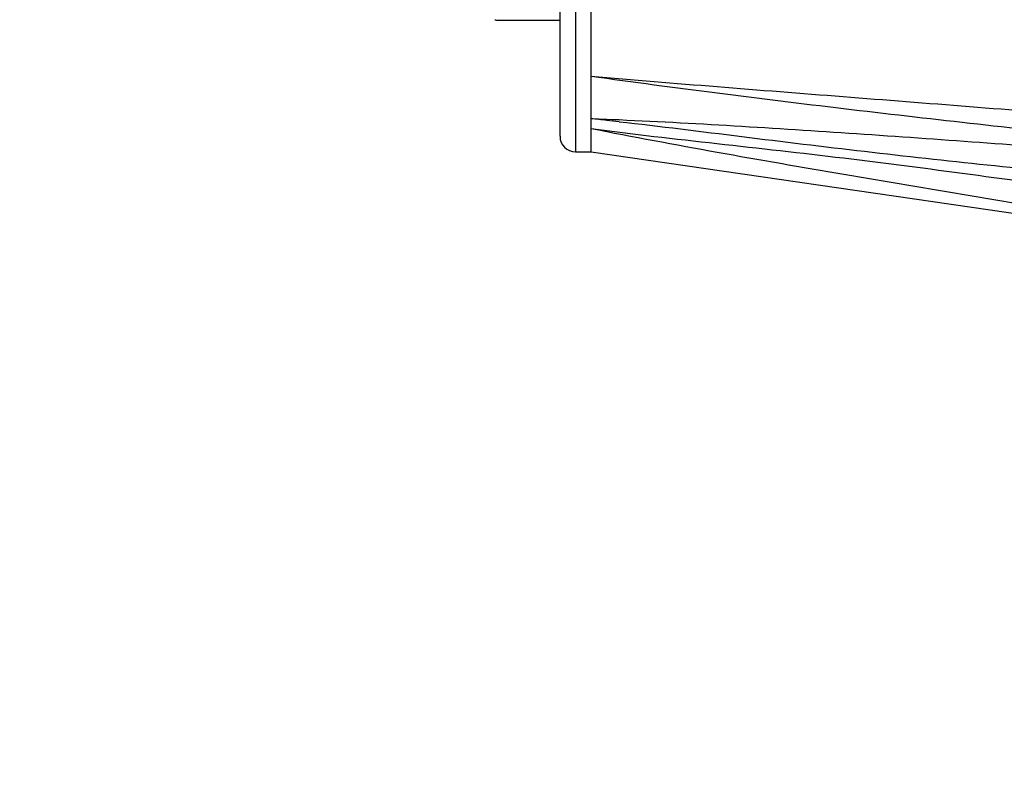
# Model space of a CAD drawing. Header units: millimetres. Extents: x 28 to 5852, y 59 to 4130.
# Tile 19 of 30: x 4226 to 4289, y 1199 to 1249. Entities that reach past the tile are written whole.
import ezdxf

# ---------------------------------------------------------------- set-up
doc = ezdxf.new("R2010")
doc.units = ezdxf.units.MM
for name, color, linetype in [('CABLE_PBL189', 7, 'Continuous'), ('COVER_J_ABL186', 7, 'Continuous'), ('COVER_J_PBL188', 7, 'Continuous'), ('오른쪽_16_VBL184', 7, 'Continuous')]:
    doc.layers.add(name, color=color, linetype=linetype)

# ---------------------------------------------------------------- blocks, each defined once
blk = doc.blocks.new('COVER_J_PBL188', base_point=(1190.043, 844.495))
at = {"layer": 'COVER_J_PBL188', "color": 2}
for p, q in [((1157.443, 885.495), (1157.443, 812.995)), ((1159.454, 815.086), (1158.443, 815.131)), ((1160.252, 815.041), (1158.443, 815.131)), ((1160.251, 815.049), (1159.454, 815.086))]:
    blk.add_line(p, q, dxfattribs=at)
at = {"layer": 'COVER_J_PBL188', "color": 7}
for p, q in [((1156.443, 813.995), (1156.443, 884.495)), ((1158.443, 812.995), (1158.443, 852.808)), ((1157.443, 812.995), (1158.443, 812.995)), ((1158.443, 812.995), (1223.643, 803.495))]:
    blk.add_line(p, q, dxfattribs=at)
at = {"layer": 'COVER_J_PBL188', "color": 2}
for centre, radius, start, end in [((1139.535, 628.213), 187.872, 83.91158, 84.22363), ((1136.714, 601.716), 214.519, 83.70063, 83.91302)]:
    blk.add_arc(centre, radius, start, end, dxfattribs=at)
at = {"layer": 'COVER_J_PBL188', "color": 7}
blk.add_arc((1157.443, 813.995), 1, 180, 270, dxfattribs=at)
blk.add_open_spline([(1158.443, 817.881), (1163.862, 817.41), (1174.72, 816.559), (1196.461, 814.86), (1212.771, 813.457), (1223.643, 812.473)], degree=3, knots=[0, 0, 0, 0, 0.249401, 0.499405, 1, 1, 1, 1], dxfattribs=at)
at = {"layer": 'COVER_J_PBL188', "color": 2}
for points, knots in [([(1158.443, 817.881), (1163.868, 817.123), (1174.731, 815.756), (1196.468, 813.32), (1212.776, 811.624), (1223.643, 810.495)], [0, 0, 0, 0, 0.250415, 0.500515, 1, 1, 1, 1]), ([(1158.443, 814.504), (1161.145, 814.129), (1166.581, 813.533), (1174.744, 812.619), (1182.909, 811.561), (1193.787, 810.046), (1207.366, 808.021), (1218.219, 806.339), (1223.643, 805.489)], [0, 0, 0, 0, 0.12429, 0.24922, 0.374337, 0.499487, 0.749767, 1, 1, 1, 1]), ([(1158.443, 814.504), (1163.866, 813.439), (1174.735, 811.519), (1196.481, 807.921), (1212.782, 805.268), (1223.643, 803.495)], [0, 0, 0, 0, 0.250708, 0.500716, 1, 1, 1, 1]), ([(1223.643, 810.495), (1213.07, 811.32), (1197.217, 812.568), (1176.091, 814.152), (1165.53, 814.802), (1160.251, 815.049)], [0, 0, 0, 0, 0.500613, 0.750582, 1, 1, 1, 1]), ([(1160.252, 814.939), (1162.896, 814.647), (1168.17, 813.977), (1176.08, 813.01), (1183.995, 812.144), (1194.553, 811.079), (1207.762, 809.863), (1218.335, 808.95), (1223.623, 808.504)], [0, 0, 0, 0, 0.125281, 0.250347, 0.375303, 0.500232, 0.750098, 1, 1, 1, 1])]:
    blk.add_open_spline(points, degree=3, knots=knots, dxfattribs=at)
blk = doc.blocks.new('CABLE_PBL189', base_point=(1141.043, 835.995))
at = {"layer": 'CABLE_PBL189', "color": 7}
blk.add_line((1152.343, 821.495), (1156.443, 821.495), dxfattribs=at)
blk.add_arc((1152.343, 821.695), 0.2, 240.01051, 269.99469, dxfattribs=at)
blk = doc.blocks.new('COVER_J_ABL186', base_point=(1178.643, 844.495))
at = {"layer": 'CABLE_PBL189'}
blk.add_blockref('CABLE_PBL189', (1141.043, 835.995), dxfattribs=at)
at = {"layer": 'COVER_J_PBL188'}
blk.add_blockref('COVER_J_PBL188', (1190.043, 844.495), dxfattribs=at)
blk = doc.blocks.new('오른쪽_16_VBL184', base_point=(1244.293, 1237.995))
at = {"layer": 'COVER_J_ABL186'}
blk.add_blockref('COVER_J_ABL186', (1178.643, 844.495), dxfattribs=at)

msp = doc.modelspace()

# ---------------------------------------------------------------- linework, layer by layer
at = {"ltscale": 1000}
msp.add_arc((4392.5, 1374.993), 725, 97.928142, 262.071858, dxfattribs=at)

# ---------------------------------------------------------------- block references
at = {"layer": '오른쪽_16_VBL184'}
msp.add_blockref('오른쪽_16_VBL184', (4348.35, 1664.993), dxfattribs=at)

doc.saveas('drawing.dxf')
